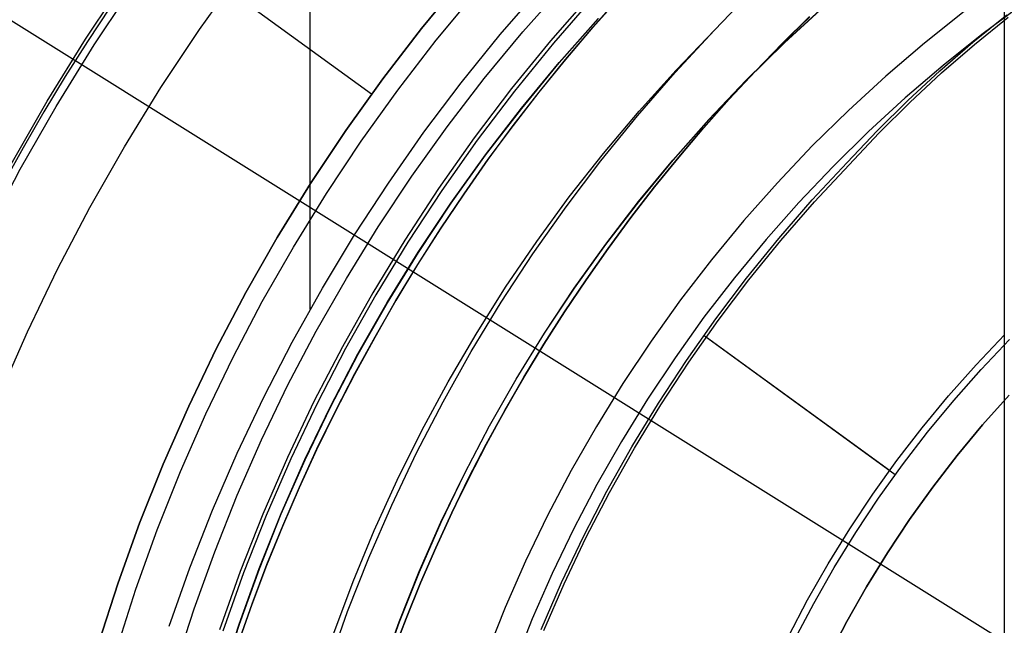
# Model space of a CAD drawing. Header units: millimetres. Extents: x 10802 to 11966, y -167 to 850.
# Tile 96 of 182: x 11361 to 11373, y 489 to 496. Entities that reach past the tile are written whole.
import ezdxf

# ---------------------------------------------------------------- set-up
doc = ezdxf.new("R2010")
doc.units = ezdxf.units.MM
doc.layers.add('1', color=7, linetype='Continuous')
doc.layers.add('luz', color=7, linetype='Continuous')

msp = doc.modelspace()

# ---------------------------------------------------------------- linework, layer by layer
at = {"layer": '1', "color": 250, "true_color": 0x111111}
for p, q in [((11364.456, 512.335, 222.7), (11364.456, 492.973, 222.7)), ((11372.567, 500.172, 225.2), (11372.567, 491.903, 225.2)), ((11372.569, 500.169, 107.478), (11372.569, 465.524, 107.478)), ((11365.176, 495.483, 48.331), (11361.494, 498.159, 46.059)), ((11365.176, 495.483, 96.131), (11361.874, 497.883, 98.175)), ((11363.168, 496.238, 236.864), (11363.642, 496.9, 236.864)), ((11361.835, 496.126, 250.75), (11362.306, 496.833, 250.75)), ((11361.835, 496.126, 246.75), (11362.306, 496.833, 246.75)), ((11361.937, 496.061, 236.488), (11362.405, 496.765, 236.488)), ((11365.761, 496.251, 48.331), (11366.233, 496.823, 48.331)), ((11366.233, 496.823, 96.131), (11365.761, 496.251, 96.131)), ((11366.68, 496.18, 222.7), (11367.154, 496.728, 222.7)), ((11366.946, 496.213, 231.702), (11367.417, 496.745, 231.702)), ((11365.933, 496.114, 231.003), (11366.401, 496.68, 231.003)), ((11367.743, 496.652, 48.331), (11367.269, 496.108, 48.331)), ((11367.775, 496.623, 96.131), (11367.302, 496.08, 96.131)), ((11368.088, 496.633, 223.468), (11367.761, 496.265, 223.468)), ((11367.764, 496.263, 144.403), (11368.091, 496.63, 144.403)), ((11369.186, 496.23, 145.478), (11369.581, 496.649, 145.478)), ((11362.123, 496.5, 242.75), (11361.857, 496.097, 242.75)), ((11370, 496.084, 100.32), (11370.464, 496.51, 100.32)), ((11370.001, 496.083, 44.111), (11370.466, 496.509, 44.111)), ((11372.775, 496.526, 229.466), (11372.308, 496.18, 229.466)), ((11370.295, 496.389, 98.104), (11369.975, 496.075, 98.104)), ((11369.975, 496.075, 102.537), (11370.295, 496.389, 102.537)), ((11369.976, 496.074, 41.909), (11370.297, 496.387, 41.909)), ((11369.976, 496.074, 46.313), (11370.297, 496.387, 46.313)), ((11372.1, 496.45, 228.525), (11371.637, 496.08, 228.525)), ((11372.202, 496.09, 39.985), (11372.598, 496.41, 39.985)), ((11372.222, 496.064, 104.495), (11372.617, 496.383, 104.495)), ((11367.368, 495.852, 225.2), (11367.826, 496.369, 225.2)), ((11367.368, 495.852, 224.334), (11367.826, 496.369, 224.334)), ((11367.371, 495.85, 107.478), (11367.829, 496.367, 107.478)), ((11367.371, 495.85, 125.94), (11367.829, 496.367, 125.94)), ((11367.761, 496.265, 223.468), (11367.442, 495.89, 223.468)), ((11367.445, 495.888, 144.403), (11367.764, 496.263, 144.403)), ((11362.717, 495.561, 236.864), (11363.168, 496.238, 236.864)), ((11365.308, 495.663, 48.331), (11365.761, 496.251, 48.331)), ((11365.761, 496.251, 96.131), (11365.308, 495.663, 96.131)), ((11366.225, 495.616, 222.7), (11366.68, 496.18, 222.7)), ((11366.494, 495.666, 231.702), (11366.946, 496.213, 231.702)), ((11368.726, 495.737, 145.478), (11369.186, 496.23, 145.478)), ((11368.737, 495.765, 145.478), (11369.186, 496.23, 145.478)), ((11372.308, 496.18, 229.466), (11371.854, 495.817, 229.466)), ((11361.389, 495.402, 250.75), (11361.835, 496.126, 250.75)), ((11361.389, 495.402, 246.75), (11361.835, 496.126, 246.75)), ((11361.493, 495.341, 236.488), (11361.937, 496.061, 236.488)), ((11361.857, 496.097, 242.75), (11361.598, 495.688, 242.75)), ((11365.485, 495.532, 231.003), (11365.933, 496.114, 231.003)), ((11367.269, 496.108, 48.331), (11366.814, 495.548, 48.331)), ((11367.302, 496.08, 96.131), (11366.847, 495.52, 96.131)), ((11369.551, 495.643, 100.32), (11370, 496.084, 100.32)), ((11369.552, 495.641, 44.111), (11370.001, 496.083, 44.111)), ((11369.975, 496.075, 98.104), (11369.662, 495.754, 98.104)), ((11369.662, 495.754, 102.537), (11369.975, 496.075, 102.537)), ((11369.663, 495.753, 41.909), (11369.976, 496.074, 41.909)), ((11369.663, 495.753, 46.313), (11369.976, 496.074, 46.313)), ((11371.637, 496.08, 228.525), (11371.187, 495.695, 228.525)), ((11371.817, 495.757, 39.985), (11372.202, 496.09, 39.985)), ((11371.838, 495.732, 104.495), (11372.222, 496.064, 104.495)), ((11366.928, 495.32, 225.2), (11367.368, 495.852, 225.2)), ((11366.928, 495.32, 224.334), (11367.368, 495.852, 224.334)), ((11366.932, 495.317, 107.478), (11367.371, 495.85, 107.478)), ((11366.932, 495.317, 125.94), (11367.371, 495.85, 125.94)), ((11367.442, 495.89, 223.468), (11367.132, 495.508, 223.468)), ((11367.135, 495.505, 144.403), (11367.445, 495.888, 144.403)), ((11371.854, 495.817, 229.466), (11371.413, 495.44, 229.466)), ((11361.598, 495.688, 242.75), (11361.348, 495.275, 242.75)), ((11368.283, 495.229, 145.478), (11368.726, 495.737, 145.478)), ((11368.304, 495.285, 145.478), (11368.737, 495.765, 145.478)), ((11369.662, 495.754, 98.104), (11369.356, 495.426, 98.104)), ((11369.356, 495.426, 102.537), (11369.662, 495.754, 102.537)), ((11369.357, 495.425, 41.909), (11369.663, 495.753, 41.909)), ((11369.357, 495.425, 46.313), (11369.663, 495.753, 46.313)), ((11371.187, 495.695, 228.525), (11370.75, 495.294, 228.525)), ((11371.444, 495.411, 39.985), (11371.817, 495.757, 39.985)), ((11371.466, 495.386, 104.495), (11371.838, 495.732, 104.495)), ((11364.876, 495.059, 48.331), (11365.308, 495.663, 48.331)), ((11365.308, 495.663, 96.131), (11364.876, 495.059, 96.131)), ((11365.79, 495.038, 222.7), (11366.225, 495.616, 222.7)), ((11366.061, 495.103, 231.702), (11366.494, 495.666, 231.702)), ((11369.117, 495.186, 100.32), (11369.551, 495.643, 100.32)), ((11369.118, 495.184, 44.111), (11369.552, 495.641, 44.111)), ((11362.29, 494.868, 236.864), (11362.717, 495.561, 236.864)), ((11365.057, 494.934, 231.003), (11365.485, 495.532, 231.003)), ((11366.814, 495.548, 48.331), (11366.378, 494.972, 48.331)), ((11366.847, 495.52, 96.131), (11366.412, 494.946, 96.131)), ((11367.132, 495.508, 223.468), (11366.831, 495.118, 223.468)), ((11366.834, 495.116, 144.403), (11367.135, 495.505, 144.403)), ((11360.968, 494.664, 250.75), (11361.389, 495.402, 250.75)), ((11360.968, 494.664, 246.75), (11361.389, 495.402, 246.75)), ((11361.074, 494.606, 236.488), (11361.493, 495.341, 236.488)), ((11369.356, 495.426, 98.104), (11369.057, 495.091, 98.104)), ((11369.057, 495.091, 102.537), (11369.356, 495.426, 102.537)), ((11369.058, 495.09, 41.909), (11369.357, 495.425, 41.909)), ((11369.058, 495.09, 46.313), (11369.357, 495.425, 46.313)), ((11371.413, 495.44, 229.466), (11370.985, 495.047, 229.466)), ((11371.083, 495.053, 39.985), (11371.444, 495.411, 39.985)), ((11371.105, 495.029, 104.495), (11371.466, 495.386, 104.495)), ((11361.348, 495.275, 242.75), (11361.106, 494.858, 242.75)), ((11366.507, 494.773, 225.2), (11366.928, 495.32, 225.2)), ((11366.507, 494.773, 224.334), (11366.928, 495.32, 224.334)), ((11366.51, 494.77, 107.478), (11366.932, 495.317, 107.478)), ((11366.51, 494.77, 125.94), (11366.932, 495.317, 125.94)), ((11367.858, 494.705, 145.478), (11368.283, 495.229, 145.478)), ((11367.888, 494.791, 145.478), (11368.304, 495.285, 145.478)), ((11370.75, 495.294, 228.525), (11370.327, 494.879, 228.525)), ((11366.831, 495.118, 223.468), (11366.538, 494.722, 223.468)), ((11366.541, 494.719, 144.403), (11366.834, 495.116, 144.403)), ((11368.699, 494.714, 100.32), (11369.117, 495.186, 100.32)), ((11368.7, 494.713, 44.111), (11369.118, 495.184, 44.111)), ((11364.465, 494.441, 48.331), (11364.876, 495.059, 48.331)), ((11364.876, 495.059, 96.131), (11364.465, 494.441, 96.131)), ((11365.374, 494.445, 222.7), (11365.79, 495.038, 222.7)), ((11365.648, 494.526, 231.702), (11366.061, 495.103, 231.702)), ((11369.057, 495.091, 98.104), (11368.766, 494.748, 98.104)), ((11368.766, 494.748, 102.537), (11369.057, 495.091, 102.537)), ((11368.768, 494.747, 41.909), (11369.058, 495.09, 41.909)), ((11368.768, 494.747, 46.313), (11369.058, 495.09, 46.313)), ((11370.985, 495.047, 229.466), (11370.571, 494.64, 229.466)), ((11370.733, 494.683, 39.985), (11371.083, 495.053, 39.985)), ((11370.757, 494.659, 104.495), (11371.105, 495.029, 104.495)), ((11364.65, 494.323, 231.003), (11365.057, 494.934, 231.003)), ((11366.378, 494.972, 48.331), (11365.961, 494.382, 48.331)), ((11366.412, 494.946, 96.131), (11365.997, 494.357, 96.131)), ((11370.327, 494.879, 228.525), (11369.919, 494.449, 228.525)), ((11361.106, 494.858, 242.75), (11360.872, 494.436, 242.75)), ((11361.887, 494.161, 236.864), (11362.29, 494.868, 236.864)), ((11366.105, 494.211, 225.2), (11366.507, 494.773, 225.2)), ((11366.105, 494.211, 224.334), (11366.507, 494.773, 224.334)), ((11366.108, 494.209, 107.478), (11366.51, 494.77, 107.478)), ((11366.108, 494.209, 125.94), (11366.51, 494.77, 125.94)), ((11367.488, 494.283, 145.478), (11367.888, 494.791, 145.478)), ((11366.538, 494.722, 223.468), (11366.255, 494.319, 223.468)), ((11366.258, 494.316, 144.403), (11366.541, 494.719, 144.403)), ((11367.451, 494.168, 145.478), (11367.858, 494.705, 145.478)), ((11368.297, 494.228, 100.32), (11368.699, 494.714, 100.32)), ((11368.299, 494.227, 44.111), (11368.7, 494.713, 44.111)), ((11368.766, 494.748, 98.104), (11368.483, 494.399, 98.104)), ((11368.483, 494.399, 102.537), (11368.766, 494.748, 102.537)), ((11368.485, 494.398, 41.909), (11368.768, 494.747, 41.909)), ((11368.485, 494.398, 46.313), (11368.768, 494.747, 46.313)), ((11370.327, 494.247, 39.985), (11370.733, 494.683, 39.985)), ((11370.351, 494.224, 104.495), (11370.757, 494.659, 104.495)), ((11360.681, 493.857, 236.488), (11361.074, 494.606, 236.488)), ((11370.571, 494.64, 229.466), (11370.171, 494.219, 229.466)), ((11364.075, 493.81, 48.331), (11364.465, 494.441, 48.331)), ((11364.465, 494.441, 96.131), (11364.075, 493.81, 96.131)), ((11364.978, 493.838, 222.7), (11365.374, 494.445, 222.7)), ((11365.255, 493.935, 231.702), (11365.648, 494.526, 231.702)), ((11369.919, 494.449, 228.525), (11369.526, 494.006, 228.525)), ((11364.265, 493.697, 231.003), (11364.65, 494.323, 231.003)), ((11365.961, 494.382, 48.331), (11365.566, 493.778, 48.331)), ((11365.997, 494.357, 96.131), (11365.602, 493.755, 96.131)), ((11366.255, 494.319, 223.468), (11365.98, 493.909, 223.468)), ((11365.984, 493.907, 144.403), (11366.258, 494.316, 144.403)), ((11368.483, 494.399, 98.104), (11368.208, 494.044, 98.104)), ((11368.208, 494.044, 102.537), (11368.483, 494.399, 102.537)), ((11368.21, 494.043, 41.909), (11368.485, 494.398, 41.909)), ((11368.21, 494.043, 46.313), (11368.485, 494.398, 46.313)), ((11365.723, 493.636, 225.2), (11366.105, 494.211, 225.2)), ((11365.723, 493.636, 224.334), (11366.105, 494.211, 224.334)), ((11365.726, 493.634, 107.478), (11366.108, 494.209, 107.478)), ((11365.726, 493.634, 125.94), (11366.108, 494.209, 125.94)), ((11367.107, 493.761, 145.478), (11367.488, 494.283, 145.478)), ((11367.913, 493.729, 100.32), (11368.297, 494.228, 100.32)), ((11367.915, 493.728, 44.111), (11368.299, 494.227, 44.111)), ((11370.171, 494.219, 229.466), (11369.786, 493.784, 229.466)), ((11369.935, 493.797, 39.985), (11370.327, 494.247, 39.985)), ((11369.96, 493.775, 104.495), (11370.351, 494.224, 104.495)), ((11361.509, 493.44, 236.864), (11361.887, 494.161, 236.864)), ((11367.063, 493.617, 145.478), (11367.451, 494.168, 145.478)), ((11368.208, 494.044, 98.104), (11367.941, 493.682, 98.104)), ((11367.941, 493.682, 102.537), (11368.208, 494.044, 102.537)), ((11367.943, 493.681, 41.909), (11368.21, 494.043, 41.909)), ((11367.943, 493.681, 46.313), (11368.21, 494.043, 46.313)), ((11369.526, 494.006, 228.525), (11369.149, 493.549, 228.525)), ((11364.883, 493.331, 231.702), (11365.255, 493.935, 231.702)), ((11365.98, 493.909, 223.468), (11365.715, 493.494, 223.468)), ((11365.719, 493.492, 144.403), (11365.984, 493.907, 144.403)), ((11363.708, 493.165, 48.331), (11364.075, 493.81, 48.331)), ((11364.075, 493.81, 96.131), (11363.708, 493.165, 96.131)), ((11364.604, 493.218, 222.7), (11364.978, 493.838, 222.7)), ((11365.566, 493.778, 48.331), (11365.191, 493.161, 48.331)), ((11365.602, 493.755, 96.131), (11365.228, 493.139, 96.131)), ((11366.743, 493.227, 145.478), (11367.107, 493.761, 145.478)), ((11367.546, 493.216, 100.32), (11367.913, 493.729, 100.32)), ((11369.786, 493.784, 229.466), (11369.416, 493.336, 229.466)), ((11369.559, 493.334, 39.985), (11369.935, 493.797, 39.985)), ((11369.585, 493.314, 104.495), (11369.96, 493.775, 104.495)), ((11363.901, 493.059, 231.003), (11364.265, 493.697, 231.003)), ((11365.36, 493.048, 225.2), (11365.723, 493.636, 225.2)), ((11365.36, 493.048, 224.334), (11365.723, 493.636, 224.334)), ((11365.364, 493.046, 107.478), (11365.726, 493.634, 107.478)), ((11365.364, 493.046, 125.94), (11365.726, 493.634, 125.94)), ((11366.693, 493.053, 145.478), (11367.063, 493.617, 145.478)), ((11367.548, 493.215, 44.111), (11367.915, 493.728, 44.111)), ((11367.941, 493.682, 98.104), (11367.683, 493.314, 98.104)), ((11367.683, 493.314, 102.537), (11367.941, 493.682, 102.537)), ((11367.684, 493.313, 41.909), (11367.943, 493.681, 41.909)), ((11367.684, 493.313, 46.313), (11367.943, 493.681, 46.313)), ((11369.149, 493.549, 228.525), (11368.788, 493.079, 228.525)), ((11361.156, 492.707, 236.864), (11361.509, 493.44, 236.864)), ((11365.715, 493.494, 223.468), (11365.46, 493.073, 223.468)), ((11365.463, 493.071, 144.403), (11365.719, 493.492, 144.403)), ((11364.531, 492.714, 231.702), (11364.883, 493.331, 231.702)), ((11367.683, 493.314, 98.104), (11367.432, 492.941, 98.104)), ((11367.432, 492.941, 102.537), (11367.683, 493.314, 102.537)), ((11367.434, 492.94, 41.909), (11367.684, 493.313, 41.909)), ((11367.434, 492.94, 46.313), (11367.684, 493.313, 46.313)), ((11369.416, 493.336, 229.466), (11369.061, 492.876, 229.466)), ((11369.199, 492.859, 39.985), (11369.559, 493.334, 39.985)), ((11369.226, 492.839, 104.495), (11369.585, 493.314, 104.495)), ((11363.363, 492.507, 48.331), (11363.708, 493.165, 48.331)), ((11363.708, 493.165, 96.131), (11363.363, 492.507, 96.131)), ((11364.25, 492.586, 222.7), (11364.604, 493.218, 222.7)), ((11365.191, 493.161, 48.331), (11364.837, 492.532, 48.331)), ((11366.398, 492.681, 145.478), (11366.743, 493.227, 145.478)), ((11367.197, 492.692, 100.32), (11367.546, 493.216, 100.32)), ((11367.199, 492.691, 44.111), (11367.548, 493.215, 44.111)), ((11363.56, 492.409, 231.003), (11363.901, 493.059, 231.003)), ((11365.228, 493.139, 96.131), (11364.875, 492.511, 96.131)), ((11365.018, 492.448, 225.2), (11365.36, 493.048, 225.2)), ((11365.018, 492.448, 224.334), (11365.36, 493.048, 224.334)), ((11365.022, 492.446, 107.478), (11365.364, 493.046, 107.478)), ((11365.022, 492.446, 125.94), (11365.364, 493.046, 125.94)), ((11365.46, 493.073, 223.468), (11365.214, 492.646, 223.468)), ((11365.218, 492.644, 144.403), (11365.463, 493.071, 144.403)), ((11366.343, 492.477, 145.478), (11366.693, 493.053, 145.478)), ((11368.788, 493.079, 228.525), (11368.443, 492.597, 228.525)), ((11367.432, 492.941, 98.104), (11367.191, 492.562, 98.104)), ((11367.191, 492.562, 102.537), (11367.432, 492.941, 102.537)), ((11367.192, 492.561, 41.909), (11367.434, 492.94, 41.909)), ((11367.192, 492.561, 46.313), (11367.434, 492.94, 46.313)), ((11369.061, 492.876, 229.466), (11368.723, 492.404, 229.466)), ((11368.856, 492.372, 39.985), (11369.199, 492.859, 39.985)), ((11368.883, 492.353, 104.495), (11369.226, 492.839, 104.495)), ((11360.828, 491.962, 236.864), (11361.156, 492.707, 236.864)), ((11364.201, 492.086, 231.702), (11364.531, 492.714, 231.702)), ((11363.918, 491.942, 222.7), (11364.25, 492.586, 222.7)), ((11365.214, 492.646, 223.468), (11364.978, 492.214, 223.468)), ((11364.982, 492.212, 144.403), (11365.218, 492.644, 144.403)), ((11366.071, 492.123, 145.478), (11366.398, 492.681, 145.478)), ((11366.867, 492.155, 100.32), (11367.197, 492.692, 100.32)), ((11366.868, 492.154, 44.111), (11367.199, 492.691, 44.111)), ((11368.443, 492.597, 228.525), (11368.114, 492.104, 228.525)), ((11371.296, 491.037, 39.307), (11369.064, 492.659, 39.974)), ((11371.23, 491.085, 105.128), (11369.091, 492.639, 104.505)), ((11372.24, 492.321, 105.128), (11372.573, 492.672, 105.128)), ((11372.3, 492.266, 39.307), (11372.631, 492.615, 39.307)), ((11363.041, 491.839, 48.331), (11363.363, 492.507, 48.331)), ((11363.363, 492.507, 96.131), (11363.041, 491.839, 96.131)), ((11364.837, 492.532, 48.331), (11364.505, 491.891, 48.331)), ((11364.875, 492.511, 96.131), (11364.543, 491.871, 96.131)), ((11366.013, 491.89, 145.478), (11366.343, 492.477, 145.478)), ((11367.191, 492.562, 98.104), (11366.958, 492.178, 98.104)), ((11366.958, 492.178, 102.537), (11367.191, 492.562, 102.537)), ((11366.959, 492.177, 41.909), (11367.192, 492.561, 41.909)), ((11366.959, 492.177, 46.313), (11367.192, 492.561, 46.313)), ((11363.241, 491.747, 231.003), (11363.56, 492.409, 231.003)), ((11364.697, 491.836, 225.2), (11365.018, 492.448, 225.2)), ((11364.697, 491.836, 224.334), (11365.018, 492.448, 224.334)), ((11364.701, 491.835, 107.478), (11365.022, 492.446, 107.478)), ((11364.701, 491.835, 125.94), (11365.022, 492.446, 125.94)), ((11368.723, 492.404, 229.466), (11368.402, 491.92, 229.466)), ((11368.529, 491.873, 39.985), (11368.856, 492.372, 39.985)), ((11368.557, 491.855, 104.495), (11368.883, 492.353, 104.495)), ((11371.919, 491.959, 105.128), (11372.24, 492.321, 105.128)), ((11371.981, 491.906, 39.307), (11372.3, 492.266, 39.307)), ((11364.978, 492.214, 223.468), (11364.752, 491.777, 223.468)), ((11364.756, 491.775, 144.403), (11364.982, 492.212, 144.403)), ((11365.764, 491.554, 145.478), (11366.071, 492.123, 145.478)), ((11366.555, 491.607, 100.32), (11366.867, 492.155, 100.32)), ((11366.556, 491.607, 44.111), (11366.868, 492.154, 44.111)), ((11366.958, 492.178, 98.104), (11366.733, 491.788, 98.104)), ((11366.733, 491.788, 102.537), (11366.958, 492.178, 102.537)), ((11366.735, 491.787, 41.909), (11366.959, 492.177, 41.909)), ((11366.735, 491.787, 46.313), (11366.959, 492.177, 46.313)), ((11363.893, 491.446, 231.702), (11364.201, 492.086, 231.702)), ((11368.114, 492.104, 228.525), (11367.804, 491.6, 228.525)), ((11363.608, 491.287, 222.7), (11363.918, 491.942, 222.7)), ((11364.505, 491.891, 48.331), (11364.195, 491.239, 48.331)), ((11365.703, 491.291, 145.478), (11366.013, 491.89, 145.478)), ((11368.402, 491.92, 229.466), (11368.097, 491.426, 229.466)), ((11371.611, 491.586, 105.128), (11371.919, 491.959, 105.128)), ((11371.674, 491.535, 39.307), (11371.981, 491.906, 39.307)), ((11372.316, 491.619, 227.807), (11372.625, 491.968, 227.807)), ((11372.625, 491.968, 225.2), (11372.316, 491.619, 225.2)), ((11372.316, 491.619, 226.504), (11372.625, 491.968, 226.504)), ((11362.742, 491.159, 48.331), (11363.041, 491.839, 48.331)), ((11363.041, 491.839, 96.131), (11362.742, 491.159, 96.131)), ((11364.543, 491.871, 96.131), (11364.234, 491.221, 96.131)), ((11364.398, 491.214, 225.2), (11364.697, 491.836, 225.2)), ((11364.398, 491.214, 224.334), (11364.697, 491.836, 224.334)), ((11364.401, 491.212, 107.478), (11364.701, 491.835, 107.478)), ((11364.401, 491.212, 125.94), (11364.701, 491.835, 125.94)), ((11364.752, 491.777, 223.468), (11364.536, 491.335, 223.468)), ((11364.54, 491.333, 144.403), (11364.756, 491.775, 144.403)), ((11366.733, 491.788, 98.104), (11366.518, 491.394, 98.104)), ((11366.518, 491.394, 102.537), (11366.733, 491.788, 102.537)), ((11366.52, 491.393, 41.909), (11366.735, 491.787, 41.909)), ((11366.52, 491.393, 46.313), (11366.735, 491.787, 46.313)), ((11368.219, 491.364, 39.985), (11368.529, 491.873, 39.985)), ((11368.248, 491.347, 104.495), (11368.557, 491.855, 104.495)), ((11362.945, 491.074, 231.003), (11363.241, 491.747, 231.003)), ((11365.477, 490.975, 145.478), (11365.764, 491.554, 145.478)), ((11366.262, 491.049, 100.32), (11366.555, 491.607, 100.32)), ((11366.263, 491.049, 44.111), (11366.556, 491.607, 44.111)), ((11367.804, 491.6, 228.525), (11367.51, 491.085, 228.525)), ((11371.316, 491.202, 105.128), (11371.611, 491.586, 105.128)), ((11372.02, 491.26, 227.807), (11372.316, 491.619, 227.807)), ((11372.316, 491.619, 225.2), (11372.02, 491.26, 225.2)), ((11372.02, 491.26, 226.504), (11372.316, 491.619, 226.504)), ((11363.608, 490.797, 231.702), (11363.893, 491.446, 231.702)), ((11371.381, 491.154, 39.307), (11371.674, 491.535, 39.307)), ((11364.536, 491.335, 223.468), (11364.331, 490.888, 223.468)), ((11364.335, 490.887, 144.403), (11364.54, 491.333, 144.403)), ((11366.518, 491.394, 98.104), (11366.312, 490.995, 98.104)), ((11366.312, 490.995, 102.537), (11366.518, 491.394, 102.537)), ((11366.313, 490.994, 41.909), (11366.52, 491.393, 41.909)), ((11366.313, 490.994, 46.313), (11366.52, 491.393, 46.313)), ((11368.097, 491.426, 229.466), (11367.809, 490.921, 229.466)), ((11367.927, 490.844, 39.985), (11368.219, 491.364, 39.985)), ((11367.956, 490.828, 104.495), (11368.248, 491.347, 104.495)), ((11363.32, 490.622, 222.7), (11363.608, 491.287, 222.7)), ((11364.195, 491.239, 48.331), (11363.907, 490.576, 48.331)), ((11364.234, 491.221, 96.131), (11363.947, 490.56, 96.131)), ((11364.12, 490.582, 225.2), (11364.398, 491.214, 225.2)), ((11364.12, 490.582, 224.334), (11364.398, 491.214, 224.334)), ((11364.123, 490.58, 107.478), (11364.401, 491.212, 107.478)), ((11364.123, 490.58, 125.94), (11364.401, 491.212, 125.94)), ((11365.413, 490.682, 145.478), (11365.703, 491.291, 145.478)), ((11371.034, 490.809, 105.128), (11371.316, 491.202, 105.128)), ((11371.735, 490.891, 227.807), (11372.02, 491.26, 227.807)), ((11372.02, 491.26, 225.2), (11371.735, 490.891, 225.2)), ((11371.735, 490.891, 226.504), (11372.02, 491.26, 226.504)), ((11362.467, 490.47, 48.331), (11362.742, 491.159, 48.331)), ((11362.742, 491.159, 96.131), (11362.467, 490.47, 96.131)), ((11367.51, 491.085, 228.525), (11367.235, 490.56, 228.525)), ((11371.101, 490.763, 39.307), (11371.381, 491.154, 39.307)), ((11362.673, 490.392, 231.003), (11362.945, 491.074, 231.003)), ((11365.209, 490.387, 145.478), (11365.477, 490.975, 145.478)), ((11365.988, 490.482, 100.32), (11366.262, 491.049, 100.32)), ((11365.99, 490.481, 44.111), (11366.263, 491.049, 44.111)), ((11366.312, 490.995, 98.104), (11366.115, 490.592, 98.104)), ((11366.115, 490.592, 102.537), (11366.312, 490.995, 102.537)), ((11366.117, 490.591, 41.909), (11366.313, 490.994, 41.909)), ((11366.117, 490.591, 46.313), (11366.313, 490.994, 46.313)), ((11364.331, 490.888, 223.468), (11364.136, 490.437, 223.468)), ((11364.14, 490.436, 144.403), (11364.335, 490.887, 144.403)), ((11367.809, 490.921, 229.466), (11367.539, 490.407, 229.466)), ((11371.464, 490.512, 227.807), (11371.735, 490.891, 227.807)), ((11371.735, 490.891, 225.2), (11371.464, 490.512, 225.2)), ((11371.464, 490.512, 226.504), (11371.735, 490.891, 226.504)), ((11363.345, 490.137, 231.702), (11363.608, 490.797, 231.702)), ((11367.653, 490.315, 39.985), (11367.927, 490.844, 39.985)), ((11367.682, 490.3, 104.495), (11367.956, 490.828, 104.495)), ((11370.766, 490.406, 105.128), (11371.034, 490.809, 105.128)), ((11370.835, 490.362, 39.307), (11371.101, 490.763, 39.307)), ((11363.055, 489.948, 222.7), (11363.32, 490.622, 222.7)), ((11365.145, 490.064, 145.478), (11365.413, 490.682, 145.478)), ((11363.907, 490.576, 48.331), (11363.642, 489.905, 48.331)), ((11363.947, 490.56, 96.131), (11363.683, 489.89, 96.131)), ((11363.864, 489.941, 225.2), (11364.12, 490.582, 225.2)), ((11363.864, 489.941, 224.334), (11364.12, 490.582, 224.334)), ((11363.867, 489.939, 107.478), (11364.123, 490.58, 107.478)), ((11363.867, 489.939, 125.94), (11364.123, 490.58, 125.94)), ((11366.115, 490.592, 98.104), (11365.927, 490.184, 98.104)), ((11365.927, 490.184, 102.537), (11366.115, 490.592, 102.537)), ((11365.929, 490.184, 41.909), (11366.117, 490.591, 41.909)), ((11365.929, 490.184, 46.313), (11366.117, 490.591, 46.313)), ((11367.235, 490.56, 228.525), (11366.978, 490.026, 228.525)), ((11371.206, 490.124, 227.807), (11371.464, 490.512, 227.807)), ((11371.464, 490.512, 225.2), (11371.206, 490.124, 225.2)), ((11371.206, 490.124, 226.504), (11371.464, 490.512, 226.504)), ((11362.216, 489.772, 48.331), (11362.467, 490.47, 48.331)), ((11362.467, 490.47, 96.131), (11362.216, 489.772, 96.131)), ((11364.136, 490.437, 223.468), (11363.951, 489.983, 223.468)), ((11363.955, 489.981, 144.403), (11364.14, 490.436, 144.403)), ((11365.735, 489.905, 100.32), (11365.988, 490.482, 100.32)), ((11365.736, 489.904, 44.111), (11365.99, 490.481, 44.111)), ((11367.539, 490.407, 229.466), (11367.287, 489.883, 229.466)), ((11370.512, 489.994, 105.128), (11370.766, 490.406, 105.128)), ((11362.425, 489.701, 231.003), (11362.673, 490.392, 231.003)), ((11364.962, 489.79, 145.478), (11365.209, 490.387, 145.478)), ((11367.397, 489.776, 39.985), (11367.653, 490.315, 39.985)), ((11367.427, 489.763, 104.495), (11367.682, 490.3, 104.495)), ((11370.582, 489.952, 39.307), (11370.835, 490.362, 39.307)), ((11365.927, 490.184, 98.104), (11365.749, 489.773, 98.104)), ((11365.749, 489.773, 102.537), (11365.927, 490.184, 102.537)), ((11365.751, 489.772, 41.909), (11365.929, 490.184, 41.909)), ((11365.751, 489.772, 46.313), (11365.929, 490.184, 46.313)), ((11363.104, 489.469, 231.702), (11363.345, 490.137, 231.702)), ((11364.897, 489.437, 145.478), (11365.145, 490.064, 145.478)), ((11370.962, 489.727, 227.807), (11371.206, 490.124, 227.807)), ((11371.206, 490.124, 225.2), (11370.962, 489.727, 225.2)), ((11370.962, 489.727, 226.504), (11371.206, 490.124, 226.504)), ((11362.812, 489.266, 222.7), (11363.055, 489.948, 222.7)), ((11363.63, 489.291, 225.2), (11363.864, 489.941, 225.2)), ((11363.63, 489.291, 224.334), (11363.864, 489.941, 224.334)), ((11363.634, 489.289, 107.478), (11363.867, 489.939, 107.478)), ((11363.634, 489.289, 125.94), (11363.867, 489.939, 125.94)), ((11363.951, 489.983, 223.468), (11363.778, 489.524, 223.468)), ((11363.781, 489.523, 144.403), (11363.955, 489.981, 144.403)), ((11366.978, 490.026, 228.525), (11366.739, 489.484, 228.525)), ((11370.272, 489.574, 105.128), (11370.512, 489.994, 105.128)), ((11370.344, 489.534, 39.307), (11370.582, 489.952, 39.307)), ((11363.642, 489.905, 48.331), (11363.401, 489.225, 48.331)), ((11363.683, 489.89, 96.131), (11363.441, 489.211, 96.131)), ((11365.501, 489.32, 100.32), (11365.735, 489.905, 100.32)), ((11365.503, 489.319, 44.111), (11365.736, 489.904, 44.111)), ((11367.287, 489.883, 229.466), (11367.054, 489.352, 229.466)), ((11361.989, 489.065, 48.331), (11362.216, 489.772, 48.331)), ((11362.216, 489.772, 96.131), (11361.989, 489.065, 96.131)), ((11364.735, 489.185, 145.478), (11364.962, 489.79, 145.478)), ((11365.749, 489.773, 98.104), (11365.581, 489.358, 98.104)), ((11365.581, 489.358, 102.537), (11365.749, 489.773, 102.537)), ((11365.583, 489.357, 41.909), (11365.751, 489.772, 41.909)), ((11365.583, 489.357, 46.313), (11365.751, 489.772, 46.313)), ((11367.159, 489.229, 39.985), (11367.397, 489.776, 39.985)), ((11367.19, 489.217, 104.495), (11367.427, 489.763, 104.495)), ((11370.731, 489.323, 227.807), (11370.962, 489.727, 227.807)), ((11370.962, 489.727, 225.2), (11370.731, 489.323, 225.2)), ((11370.731, 489.323, 226.504), (11370.962, 489.727, 226.504)), ((11362.2, 489.001, 231.003), (11362.425, 489.701, 231.003)), ((11363.778, 489.524, 223.468), (11363.615, 489.062, 223.468)), ((11363.619, 489.06, 144.403), (11363.781, 489.523, 144.403)), ((11366.739, 489.484, 228.525), (11366.519, 488.933, 228.525)), ((11370.048, 489.145, 105.128), (11370.272, 489.574, 105.128)), ((11370.12, 489.108, 39.307), (11370.344, 489.534, 39.307)), ((11362.887, 488.794, 231.702), (11363.104, 489.469, 231.702)), ((11364.671, 488.802, 145.478), (11364.897, 489.437, 145.478)), ((11365.581, 489.358, 98.104), (11365.422, 488.939, 98.104)), ((11365.422, 488.939, 102.537), (11365.581, 489.358, 102.537)), ((11365.424, 488.939, 41.909), (11365.583, 489.357, 41.909)), ((11365.424, 488.939, 46.313), (11365.583, 489.357, 46.313)), ((11363.419, 488.633, 225.2), (11363.63, 489.291, 225.2)), ((11363.419, 488.633, 224.334), (11363.63, 489.291, 224.334)), ((11363.423, 488.632, 107.478), (11363.634, 489.289, 107.478)), ((11363.423, 488.632, 125.94), (11363.634, 489.289, 125.94)), ((11365.288, 488.727, 100.32), (11365.501, 489.32, 100.32)), ((11365.289, 488.726, 44.111), (11365.503, 489.319, 44.111)), ((11367.054, 489.352, 229.466), (11366.838, 488.812, 229.466)), ((11370.515, 488.91, 227.807), (11370.731, 489.323, 227.807)), ((11370.731, 489.323, 225.2), (11370.515, 488.91, 225.2)), ((11370.515, 488.91, 226.504), (11370.731, 489.323, 226.504))]:
    msp.add_line(p, q, dxfattribs=at)
at = {"layer": 'luz', "color": 254, "true_color": 0xcad1ee}
for p, q in [((11255.529, 562.222, -43.088), (11509.611, 403.47, -43.088)), ((11255.529, 562.222, -41.588), (11509.611, 403.47, -41.588))]:
    msp.add_line(p, q, dxfattribs=at)

doc.saveas('drawing.dxf')
